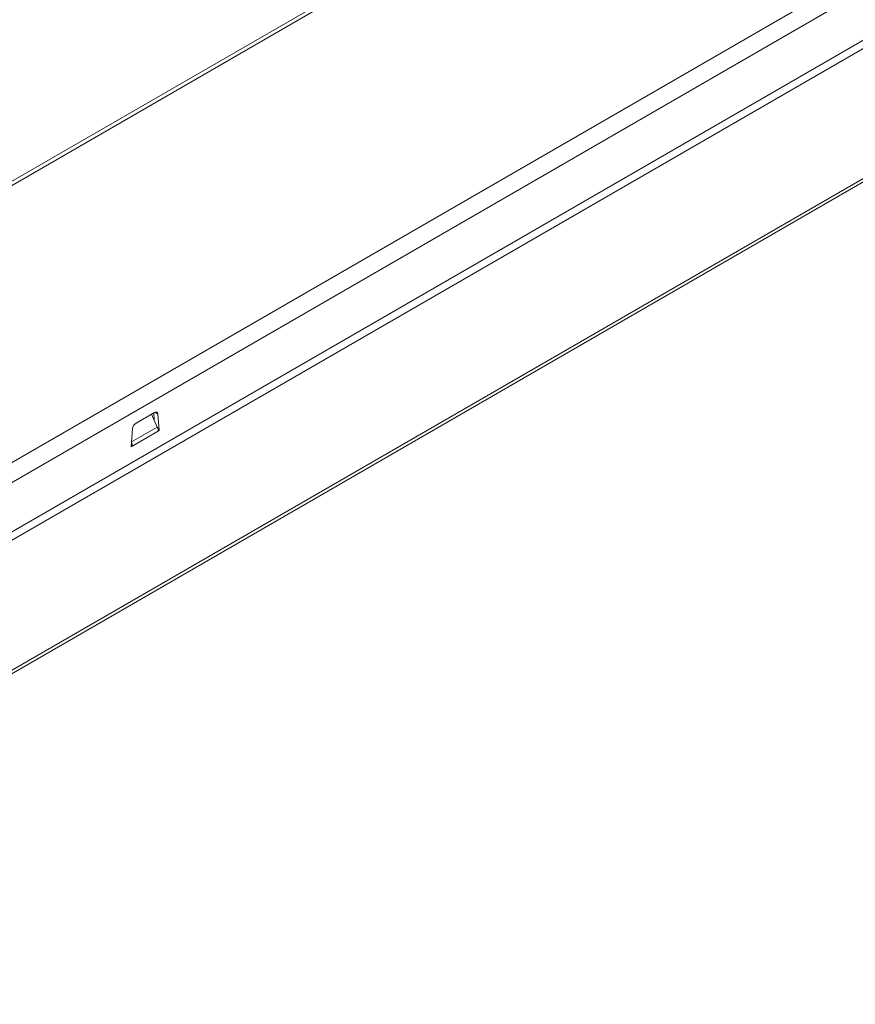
# Model space of a CAD drawing. Header units: millimetres. Extents: x -228 to 48, y -98 to 70.
# Tile 6 of 7: x -159 to -90, y -98 to -17. Entities that reach past the tile are written whole.
import ezdxf

# ---------------------------------------------------------------- set-up
doc = ezdxf.new("R2010")
doc.units = ezdxf.units.MM

msp = doc.modelspace()

# ---------------------------------------------------------------- linework, layer by layer
at = {"color": 7, "linetype": 'Continuous', "lineweight": 15}
for p, q in [((4.387, 64.332), (-204.634, -56.333)), ((4.887, 64.283), (-204.134, -56.382)), ((24.686, 52.853), (-184.335, -67.812)), ((25.393, 51.629), (-183.628, -69.037)), ((-206.671, -98.105), (47.887, 48.849)), ((-206.505, -97.739), (48.053, 49.215)), ((-176.859, -69.9), (27.599, 48.132)), ((24.686, 47.138), (-182.921, -72.711)), ((-147.654, -49.302), (-149.174, -50.18)), ((-147.671, -49.929), (-147.718, -49.339)), ((-147.265, -50.792), (-147.372, -49.437)), ((-149.564, -52.119), (-147.265, -50.792))]:
    msp.add_line(p, q, dxfattribs=at)
at = {"color": 144, "linetype": 'Continuous', "lineweight": 0}
for p, q in [((-147.891, -49.439), (-147.416, -50.496)), ((-149.456, -50.64), (-149.564, -52.119)), ((-147.265, -50.792), (-147.349, -50.744))]:
    msp.add_line(p, q, dxfattribs=at)
at = {"color": 8, "linetype": 'Continuous', "lineweight": 15}
for p, q in [((-147.372, -49.437), (-147.629, -49.289)), ((-149.535, -51.719), (-147.416, -50.496))]:
    msp.add_line(p, q, dxfattribs=at)
at = {"color": 7, "linetype": 'Continuous', "lineweight": 15, "flags": 128}
msp.add_lwpolyline([(-147.372, -49.437), (-147.382, -49.383), (-147.4, -49.338), (-147.428, -49.302), (-147.463, -49.277), (-147.505, -49.265), (-147.552, -49.265), (-147.602, -49.277), (-147.654, -49.302)], dxfattribs=at)
at = {"color": 7, "linetype": 'Continuous', "lineweight": 15}
msp.add_arc((-148.838, -50.702), 0.622, 122.80086, 174.311, dxfattribs=at)
at = {"color": 144, "linetype": 'Continuous', "lineweight": 0}
msp.add_open_spline([(-147.336, -50.833), (-147.341, -50.729), (-147.368, -50.612), (-147.416, -50.496)], degree=3, dxfattribs=at)
msp.add_open_spline([(-149.493, -52.078), (-149.493, -52.022), (-149.493, -51.919), (-149.524, -51.808), (-149.537, -51.758)], degree=3, knots=[0, 0, 0, 0, 0.5490847, 1, 1, 1, 1], dxfattribs=at)

doc.saveas('drawing.dxf')
